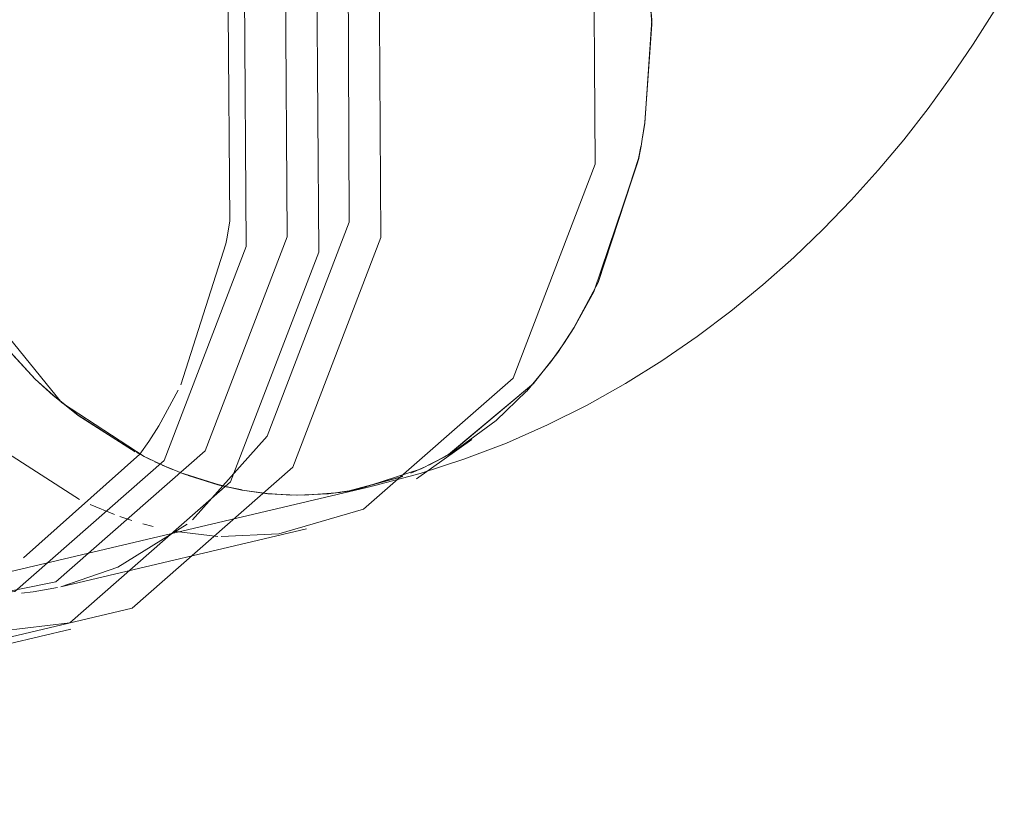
# Model space of a CAD drawing. Header units: millimetres. Extents: x -121 to 29920, y 1231 to 31888.
# Tile 121 of 256: x 10342 to 10439, y 19048 to 19124. Entities that reach past the tile are written whole.
import ezdxf

# ---------------------------------------------------------------- set-up
doc = ezdxf.new("R2010")
doc.units = ezdxf.units.MM
doc.layers.add('P-PIPE-____-OTLN', color=3, linetype='Continuous', lineweight=20)

# ---------------------------------------------------------------- blocks, each defined once
blk = doc.blocks.new('ADSK_ППР_Отвод канализационный_Составной - Отвод раструбный-V31-3D severage Left')
at = {"layer": 'P-PIPE-____-OTLN', "color": 22}
for p, q in [((-14380.463, 19124.313), (-14381.364, 19135.243)), ((-14381.152, 19114.116), (-14380.463, 19124.313)), ((-14395.78, 19084.817), (-14399.867, 19081.827)), ((-14403.633, 19079.084), (-14398.194, 19082.932)), ((-14400.886, 19081.226), (-14403.176, 19080.061)), ((-14408.539, 19078.224), (-14407.739, 19078.412)), ((-14438.673, 19068.441), (-14414.466, 19074.154)), ((-14443.804, 19062.812), (-14437.685, 19064.256))]:
    blk.add_line(p, q, dxfattribs=at)
at = {"layer": 'P-PIPE-____-OTLN', "color": 9}
for p, q in [((-14381.282, 19134.717), (-14380.462, 19123.902)), ((-14422.035, 19104.495), (-14422.177, 19125.119)), ((-14380.462, 19123.887), (-14381.141, 19114.186)), ((-14381.366, 19112.743), (-14381.152, 19114.116)), ((-14381.523, 19111.844), (-14381.779, 19110.523)), ((-14381.823, 19110.311), (-14386.166, 19097.51)), ((-14426.857, 19088.334), (-14422.405, 19102.216)), ((-14386.173, 19097.496), (-14388.098, 19093.988)), ((-14389.728, 19091.516), (-14388.131, 19093.943)), ((-14390.391, 19090.6), (-14392.78, 19087.723)), ((-14439.405, 19087.276), (-14436.975, 19085.329)), ((-14429.011, 19084.303), (-14427.108, 19087.812)), ((-14392.791, 19087.712), (-14395.78, 19084.817)), ((-14430.472, 19081.264), (-14438.501, 19086.518)), ((-14442.34, 19071.273), (-14430.883, 19081.49)), ((-14399.867, 19081.827), (-14400.886, 19081.226)), ((-14403.176, 19080.061), (-14409.345, 19078.046)), ((-14404.186, 19079.629), (-14402.783, 19080.247)), ((-14410.278, 19077.87), (-14404.986, 19079.314)), ((-14422.865, 19073.374), (-14417.19, 19073.642)), ((-14441.397, 19067.929), (-14438.995, 19068.367))]:
    blk.add_line(p, q, dxfattribs=at)
at = {"layer": 'P-PIPE-____-OTLN', "color": 10}
for p, q in [((-14436.975, 19085.329), (-14431.35, 19081.721)), ((-14445.845, 19082.839), (-14436.814, 19077.03)), ((-14431.227, 19081.655), (-14429.811, 19080.94)), ((-14428.43, 19080.307), (-14430.472, 19081.264)), ((-14429.415, 19080.753), (-14428.716, 19080.436)), ((-14428.686, 19080.422), (-14427.684, 19079.997)), ((-14426.577, 19079.561), (-14428.269, 19080.237)), ((-14426.585, 19079.57), (-14423.372, 19078.543)), ((-14423.194, 19078.492), (-14426.142, 19079.402)), ((-14423.372, 19078.543), (-14422.374, 19078.291)), ((-14422.224, 19078.255), (-14423.194, 19078.492)), ((-14422.267, 19078.266), (-14420.83, 19077.968)), ((-14420.826, 19077.967), (-14422.169, 19078.243)), ((-14418.283, 19077.605), (-14420.802, 19077.962)), ((-14420.802, 19077.962), (-14418.391, 19077.619)), ((-14418.391, 19077.619), (-14416.015, 19077.466)), ((-14415.406, 19077.451), (-14418.283, 19077.605)), ((-14415.437, 19077.457), (-14412.335, 19077.594)), ((-14411.14, 19077.735), (-14414.663, 19077.456)), ((-14412.335, 19077.594), (-14410.278, 19077.87)), ((-14409.345, 19078.046), (-14410.604, 19077.816)), ((-14435.779, 19076.547), (-14433.391, 19075.566)), ((-14432.852, 19075.37), (-14431.664, 19074.97)), ((-14430.607, 19074.651), (-14429.589, 19074.377)), ((-14427.297, 19073.878), (-14423.212, 19073.392)), ((-14442.536, 19067.79), (-14441.397, 19067.929))]:
    blk.add_line(p, q, dxfattribs=at)
at = {"layer": 'P-PIPE-____-OTLN', "color": 22}
for points in [[(-14417.19, 19073.642, 0), (-14408.85, 19076.078, 0), (-14394.123, 19088.998, 0), (-14386.046, 19110.081, 0), (-14386.219, 19135.152, 0), (-14394.606, 19159.245, 0), (-14409.547, 19177.588, 0), (-14428.083, 19186.547, 0)], [(-14443.559, 19063.498, 0), (-14431.649, 19066.324, 0), (-14415.824, 19080.208, 0), (-14407.144, 19102.866, 0), (-14407.329, 19129.808, 0), (-14416.343, 19155.7, 0), (-14432.399, 19175.412, 0), (-14452.319, 19185.04, 0)], [(-14457.606, 19062.517, 0), (-14437.768, 19064.88, 0), (-14421.943, 19078.764, 0), (-14413.263, 19101.422, 0), (-14413.448, 19128.364, 0), (-14422.462, 19154.255, 0), (-14438.518, 19173.968, 0), (-14458.438, 19183.596, 0)], [(-14452.353, 19066.261, 0), (-14439.175, 19068.921, 0), (-14424.449, 19081.841, 0), (-14416.372, 19102.925, 0), (-14416.544, 19127.995, 0), (-14424.932, 19152.088, 0), (-14439.873, 19170.431, 0), (-14458.409, 19179.391, 0)], [(-14461.549, 19065.749, 0), (-14443.21, 19067.969, 0), (-14428.483, 19080.889, 0), (-14420.407, 19101.972, 0), (-14420.579, 19127.043, 0), (-14428.966, 19151.136, 0), (-14443.908, 19169.479, 0), (-14462.444, 19178.438, 0)], [(-14407.739, 19078.412, 0), (-14403.286, 19079.592, 0), (-14398.96, 19080.992, 0), (-14394.769, 19082.594, 0), (-14390.72, 19084.381, 0), (-14386.817, 19086.338, 0), (-14383.063, 19088.449, 0), (-14379.457, 19090.701, 0), (-14375.998, 19093.08, 0), (-14372.684, 19095.576, 0), (-14369.512, 19098.177, 0), (-14366.478, 19100.875, 0), (-14363.579, 19103.661, 0), (-14360.811, 19106.529, 0), (-14358.17, 19109.472, 0), (-14355.653, 19112.485, 0), (-14353.255, 19115.563, 0), (-14350.973, 19118.7, 0), (-14348.806, 19121.894, 0), (-14346.749, 19125.141, 0), (-14345.741, 19126.816, 0)], [(-14381.141, 19114.186, 0), (-14381.402, 19112.53, 0), (-14381.523, 19111.844, 0)], [(-14388.131, 19093.943, 0), (-14385.732, 19098.414, 0), (-14381.755, 19110.644, 0), (-14381.528, 19111.821, 0)], [(-14422.405, 19102.216, 0), (-14422.287, 19102.881, 0), (-14422.035, 19104.495, 0)], [(-14388.098, 19093.988, 0), (-14389.114, 19092.398, 0), (-14390.391, 19090.6, 0)], [(-14402.426, 19080.418, 0), (-14400.497, 19081.449, 0), (-14392.125, 19088.456, 0), (-14389.728, 19091.516, 0)], [(-14430.883, 19081.49, 0), (-14429.999, 19082.749, 0), (-14429.011, 19084.303, 0)]]:
    blk.add_polyline3d(points, dxfattribs=at)
at = {"layer": 'P-PIPE-____-OTLN', "color": 9}
for points in [[(-14438.56, 19086.566, 0), (-14452.768, 19104.032, 0), (-14460.776, 19127.038, 0), (-14460.941, 19150.977, 0), (-14453.229, 19171.109, 0)], [(-14425.694, 19075.022, 0), (-14418.33, 19083.285, 0), (-14410.253, 19104.369, 0), (-14410.362, 19129.073, 0)], [(-14438.673, 19068.441, 0), (-14433.056, 19070.365, 0), (-14426.218, 19074.594, 0)]]:
    blk.add_polyline3d(points, dxfattribs=at)
at = {"layer": 'P-PIPE-____-OTLN', "color": 10}
blk.add_polyline3d([(-14446.487, 19094.62, 0), (-14441.205, 19088.889, 0), (-14439.405, 19087.276, 0)], dxfattribs=at)

msp = doc.modelspace()

# ---------------------------------------------------------------- linework, layer by layer
at = {"layer": 'P-PIPE-____-OTLN', "color": 22}
for p, q in [((10404.432, 19124.313), (10403.741, 19114.113)), ((10403.366, 19111.819), (10403.14, 19110.649)), ((10403.139, 19110.644), (10399.163, 19098.419)), ((10399.16, 19098.414), (10396.765, 19093.95)), ((10395.164, 19091.516), (10392.77, 19088.461)), ((10392.767, 19088.458), (10384.398, 19081.453)), ((10384.395, 19081.452), (10382.474, 19080.425)), ((9421.636, 18852.918), (10376.356, 19078.228))]:
    msp.add_line(p, q, dxfattribs=at)
at = {"layer": 'P-PIPE-____-OTLN', "color": 9}
for p, q in [((10403.739, 19114.094), (10403.527, 19112.74)), ((10396.761, 19093.944), (10395.164, 19091.516)), ((10347.936, 19085.322), (10345.482, 19087.287)), ((10382.113, 19080.252), (10380.695, 19079.628)), ((10379.884, 19079.31), (10374.617, 19077.874))]:
    msp.add_line(p, q, dxfattribs=at)
at = {"layer": 'P-PIPE-____-OTLN', "color": 10}
for p, q in [((10353.545, 19081.726), (10347.944, 19085.316)), ((10355.084, 19080.944), (10353.67, 19081.659)), ((10356.164, 19080.445), (10355.474, 19080.759)), ((10357.189, 19080.01), (10356.193, 19080.432)), ((10361.475, 19078.564), (10358.271, 19079.588)), ((10362.486, 19078.309), (10361.475, 19078.564)), ((10364.07, 19077.971), (10362.592, 19078.284)), ((10366.555, 19077.623), (10364.093, 19077.967)), ((10368.942, 19077.47), (10366.555, 19077.623)), ((10372.587, 19077.6), (10369.518, 19077.461)), ((10374.617, 19077.874), (10372.587, 19077.6))]:
    msp.add_line(p, q, dxfattribs=at)
msp.add_polyline3d([(10345.474, 19087.294, 0), (10343.69, 19088.894, 0), (10338.409, 19094.623, 0)], dxfattribs=at)

# ---------------------------------------------------------------- block references
at = {"layer": 'P-PIPE-____-OTLN', "color": 9}
msp.add_blockref('ADSK_ППР_Отвод канализационный_Составной - Отвод раструбный-V31-3D severage Left', (24784.892, 0), dxfattribs=at)

doc.saveas('drawing.dxf')
